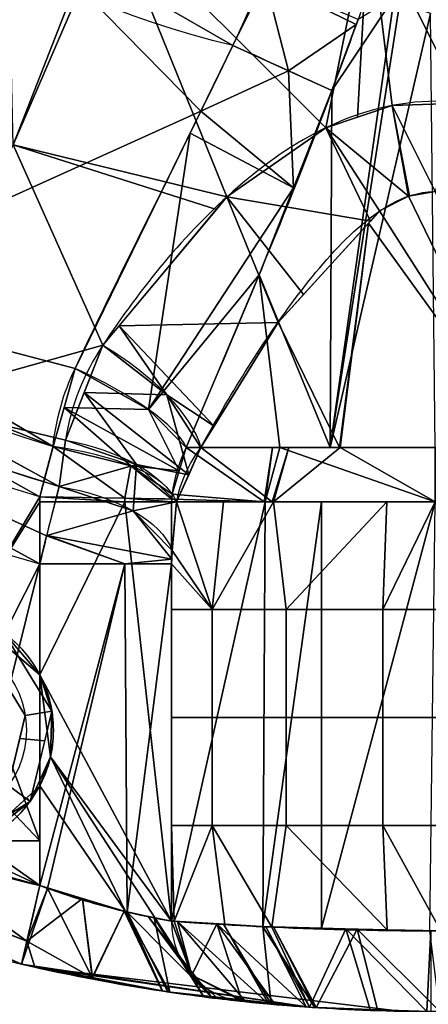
# Model space of a CAD drawing. Header units: millimetres. Extents: x -80 to 80, y -168 to 68.
# Tile 19 of 256: x -15 to 0, y -68 to -31. Entities that reach past the tile are written whole.
import ezdxf

# ---------------------------------------------------------------- set-up
doc = ezdxf.new("R2010")
doc.units = ezdxf.units.MM
doc.layers.add('100', color=7, linetype='Continuous', true_color=0xffffff)

msp = doc.modelspace()

# ---------------------------------------------------------------- linework, layer by layer
at = {"layer": '100', "color": 163, "linetype": 'Continuous'}
for p, q in [((-14.697, -55.475, 97), (-14.697, -49.039, 97)), ((-9.798, -49.039, 101), (-9.798, -64.637, 101)), ((-14.697, -51.356, 81), (-14.697, -63.317, 81)), ((-9.798, -64.637, 77), (-9.798, -51.356, 77)), ((-14.697, -63.317, 97), (-14.697, -59.603, 97))]:
    msp.add_line(p, q, dxfattribs=at)
at = {"layer": '100', "color": 163, "linetype": 'Continuous', "extrusion": (0, 0, -1)}
msp.add_circle((18.696, -57.539, -102), 4.5, dxfattribs=at)
at = {"layer": '100', "color": 163, "linetype": 'Continuous'}
msp.add_circle((-18.696, -57.539, 103), 3.5, dxfattribs=at)
at = {"layer": '100', "color": 163, "linetype": 'Continuous', "extrusion": (0, 0, -1)}
for centre, radius, start, end in [((0, 0, -94), 68, 283.06797, 256.93203), ((0, 0, -81), 65, 283.06797, 256.93203), ((0, 0, -97), 51.024, 286.7388, 253.2612), ((0, 0, -80.215), 50.45, 286.0923, 253.9077), ((0, 0, -100), 32.941, 283.1966, 256.8034)]:
    msp.add_arc(centre, radius, start, end, dxfattribs=at)
at = {"layer": '100', "color": 163, "linetype": 'Continuous'}
for centre, radius, start, end in [((0, 0, 84), 68, 283.06797, 256.93203), ((0, 0, 81), 53.418, 285.9698, 254.0302), ((0, 0, 97.321), 49.087, 286.8231, 253.1769), ((-18.696, -57.539, 97), 4.5, 27.3052, 252), ((-18.696, -57.539, 97), 4.5, 252, 332.6948), ((0, 0, 97), 65, 252, 256.93203)]:
    msp.add_arc(centre, radius, start, end, dxfattribs=at)
at = {"layer": '100', "color": 163, "linetype": 'Continuous', "extrusion": (0.415566, 0.909563, 4.5798e-15)}
msp.add_arc((-6.488, 105, -32.296), 5, 215.968, 270, dxfattribs=at)
at = {"layer": '100', "color": 163, "linetype": 'Continuous', "extrusion": (0.500891, 0.754648, -0.42381)}
msp.add_arc((-14.276, 46.906, -71.566), 5, 82.3326, 153.3965, dxfattribs=at)
at = {"layer": '100', "color": 163, "linetype": 'Continuous', "extrusion": (0.40359, 0.877121, 0.260333)}
msp.add_arc((-6.442, 111.737, -18.493), 5, 196.0479, 272.0461, dxfattribs=at)
at = {"layer": '100', "color": 163, "linetype": 'Continuous', "extrusion": (0.136165, 0.869628, -0.474559)}
msp.add_arc((6.659, 41.846, -80.136), 5, 93.5678, 161.7399, dxfattribs=at)
at = {"layer": '100', "color": 163, "linetype": 'Continuous', "extrusion": (0.110686, 0.941471, 0.318404)}
msp.add_arc((8.907, 112.635, -14.821), 5, 192.3972, 266.748, dxfattribs=at)
at = {"layer": '100', "color": 163, "linetype": 'Continuous', "extrusion": (0, 1, 0)}
for centre, radius, start, end in [((0, 99, -47.021), 9.65, 16.4644, 163.5356), ((0, 79, -47.021), 9.65, 205.512, 334.488), ((14.697, 102, -49.039), 5, 191.537, 270), ((14.697, 76, -51.356), 5, 90, 168.463)]:
    msp.add_arc(centre, radius, start, end, dxfattribs=at)
at = {"layer": '100', "color": 163, "linetype": 'Continuous', "extrusion": (0.104531, 0.86556, -0.489775)}
msp.add_arc((8.467, 40.56, -82.706), 5, 94.5387, 166.1485, dxfattribs=at)
at = {"layer": '100', "color": 163, "linetype": 'Continuous', "extrusion": (0.016412, 0.999865, 5.69402e-18)}
msp.add_arc((13.892, 102, -49.097), 5, 191.5366, 270, dxfattribs=at)
at = {"layer": '100', "color": 163, "linetype": 'Continuous', "extrusion": (0, -1, 0)}
for centre, start, end in [((0, 99, 49.039), 11.537, 168.463), ((0, 79, 49.039), 196.0098, 343.9902)]:
    msp.add_arc(centre, 10, start, end, dxfattribs=at)
at = {"layer": '100', "color": 163, "linetype": 'Continuous', "extrusion": (0.974103, -0.226107, 0)}
for centre, start, end in [((-65, 84), 180, 270), ((-65, 94), 90, 180)]:
    msp.add_arc(centre, 3, start, end, dxfattribs=at)
at = {"layer": '100', "color": 163, "linetype": 'Continuous', "extrusion": (-0.199955, 0.021217, 0.979575)}
msp.add_arc((65, 15.604, 76.015), 3, 275.9341, 360, dxfattribs=at)
at = {"layer": '100', "color": 163, "linetype": 'Continuous', "extrusion": (0.199955, -0.021217, 0.979575)}
msp.add_arc((-65, 20.188, 98.349), 3, 95.9341, 180, dxfattribs=at)
at = {"layer": '100', "color": 163, "linetype": 'Continuous'}
for points in [[(-7.52, -32.071, 100), (-6.784, -30.459, 100), (-6.019, -28.862, 100), (-5.169, -27.308, 100)], [(-13.389, -44.083, 98.245), (-11.521, -40.123, 99.424), (-9.483, -36.158, 100), (-7.52, -32.071, 100)], [(-3.84, -33.753, 102.063), (-5.496, -38.23, 102.551), (-7.412, -42.651, 102.462), (-9.255, -47.021, 101.735)], [(-12.354, -43.221, 77.304), (-13.079, -44.314, 77.918), (-13.547, -45.488, 78.568), (-13.744, -46.748, 79.256)], [(-14.207, -46.986, 97.321), (-14.1, -45.982, 97.66), (-13.828, -45.014, 97.968), (-13.389, -44.083, 98.245)], [(-13.744, -46.748, 79.256), (-13.835, -47.324, 79.57), (-13.915, -47.9, 79.89), (-13.984, -48.473, 80.215)], [(-14.695, -48.862, 97), (-14.534, -48.218, 97), (-14.371, -47.593, 97.107), (-14.207, -46.986, 97.321)], [(-9.255, -47.021, 101.735), (-9.527, -47.579, 101.518), (-9.703, -48.16, 101.286), (-9.784, -48.762, 101.036)], [(-9.612, -49.039, 76.242), (-9.472, -48.309, 75.755), (-9.167, -47.637, 75.291), (-8.709, -47.021, 74.844)], [(-13.984, -48.473, 80.215), (-14.213, -49.351, 80.73), (-14.458, -50.341, 81), (-14.697, -51.356, 81)], [(-14.697, -49.039, 97), (-14.697, -48.98, 97), (-14.696, -48.921, 97), (-14.695, -48.862, 97)], [(-9.797, -48.943, 101), (-9.798, -48.975, 101), (-9.798, -49.007, 101), (-9.798, -49.039, 101)], [(-9.78, -50.85, 76.913), (-9.731, -50.247, 76.685), (-9.675, -49.643, 76.462), (-9.612, -49.039, 76.242)], [(-9.798, -51.356, 77), (-9.798, -51.185, 77), (-9.793, -51.01, 76.973), (-9.78, -50.85, 76.913)], [(-14.697, -55.475, 97), (-14.533, -55.792, 97), (-14.281, -56.467, 97.013), (-14.151, -57.539, 97.032), (-14.281, -58.611, 97.013), (-14.533, -59.285, 97), (-14.697, -59.603, 97)]]:
    msp.add_open_spline(points, degree=3, dxfattribs=at)
for points, knots in [([(-2.249, -29.414, 101.499), (-2.453, -29.98, 101.587), (-2.66, -30.546, 101.668), (-3.189, -31.993, 101.862), (-3.514, -32.873, 101.967), (-3.84, -33.753, 102.063)], [0, 0, 0, 0, 0.392035, 0.392035, 1, 1, 1, 1]), ([(12.354, -43.221, 77.304), (10.959, -41.12, 76.124), (9.373, -39.109, 75.086), (6.359, -36.492, 73.818), (5.251, -35.701, 73.45), (2.778, -34.521, 72.914), (1.409, -34.153, 72.752), (-1.372, -34.147, 72.75), (-2.753, -34.511, 72.909), (-5.244, -35.696, 73.448), (-6.336, -36.475, 73.81), (-9.353, -39.086, 75.074), (-10.956, -41.116, 76.122), (-12.354, -43.221, 77.304)], [0, 0, 0, 0, 0.25, 0.25, 0.375, 0.375, 0.5, 0.5, 0.625, 0.625, 0.75, 0.75, 1, 1, 1, 1]), ([(-8.709, -47.021, 74.844), (-7.667, -45.131, 74.226), (-6.527, -43.252, 73.722), (-4.542, -40.603, 73.179), (-3.841, -39.748, 73.033), (-2.205, -38.24, 72.821), (-1.195, -37.524, 72.75), (1.104, -37.487, 72.746), (2.128, -38.182, 72.814), (3.793, -39.692, 73.024), (4.504, -40.556, 73.17), (6.519, -43.237, 73.718), (7.659, -45.117, 74.221), (8.709, -47.021, 74.844)], [0, 0, 0, 0, 0.25, 0.25, 0.375, 0.375, 0.5, 0.5, 0.625, 0.625, 0.75, 0.75, 1, 1, 1, 1]), ([(-9.784, -48.762, 101.036), (-9.791, -48.812, 101.015), (-9.795, -48.867, 101.003), (-9.797, -48.928, 101), (-9.797, -48.936, 101), (-9.797, -48.943, 101)], [0, 0, 0, 0, 0.884581, 0.884581, 1, 1, 1, 1]), ([(-14.697, -63.317, 97), (-13.592, -63.727, 97), (-12.484, -64.052, 97.37), (-10.677, -64.489, 98.811), (-10.034, -64.597, 99.845), (-9.798, -64.637, 101)], [0, 0, 0, 0, 0.5, 0.5, 1, 1, 1, 1]), ([(-9.798, -64.637, 77), (-10.034, -64.597, 78.154), (-10.678, -64.489, 79.19), (-12.479, -64.053, 80.627), (-13.593, -63.727, 81), (-14.697, -63.317, 81)], [0, 0, 0, 0, 0.5, 0.5, 1, 1, 1, 1]), ([(9.798, -64.637, 77), (9.337, -64.671, 74.742), (8.106, -64.764, 72.709), (4.544, -64.934, 69.8), (2.298, -65, 69), (-2.297, -65, 69), (-4.549, -64.934, 69.804), (-8.1, -64.764, 72.704), (-9.337, -64.671, 74.742), (-9.798, -64.637, 77)], [0, 0, 0, 0, 0.25, 0.25, 0.5, 0.5, 0.75, 0.75, 1, 1, 1, 1]), ([(-9.798, -64.637, 101), (-9.337, -64.671, 103.258), (-8.106, -64.764, 105.291), (-4.544, -64.934, 108.2), (-2.298, -65, 109), (2.297, -65, 109), (4.549, -64.934, 108.196), (8.1, -64.764, 105.296), (9.337, -64.671, 103.258), (9.798, -64.637, 101)], [0, 0, 0, 0, 0.25, 0.25, 0.5, 0.5, 0.75, 0.75, 1, 1, 1, 1]), ([(-15.375, -66.239, 84), (-13.516, -66.671, 84), (-11.676, -67.007, 83.407), (-8.671, -67.462, 81.127), (-7.574, -67.578, 79.47), (-7.175, -67.62, 77.6)], [0, 0, 0, 0, 0.5, 0.5, 1, 1, 1, 1]), ([(-7.175, -67.62, 100.4), (-7.574, -67.578, 98.533), (-8.67, -67.462, 96.874), (-11.669, -67.008, 94.597), (-13.518, -66.67, 94), (-15.375, -66.239, 94)], [0, 0, 0, 0, 0.5, 0.5, 1, 1, 1, 1]), ([(7.175, -67.62, 100.4), (6.829, -67.657, 102.022), (5.885, -67.758, 103.463), (3.272, -67.934, 105.464), (1.639, -68, 106.002), (-1.654, -68, 105.998), (-3.278, -67.934, 105.462), (-5.895, -67.757, 103.452), (-6.829, -67.657, 102.022), (-7.175, -67.62, 100.4)], [0, 0, 0, 0, 0.25, 0.25, 0.5, 0.5, 0.75, 0.75, 1, 1, 1, 1]), ([(-7.175, -67.62, 77.6), (-6.829, -67.657, 75.978), (-5.885, -67.758, 74.537), (-3.272, -67.934, 72.536), (-1.639, -68, 71.998), (1.654, -68, 72.002), (3.278, -67.934, 72.538), (5.895, -67.757, 74.548), (6.829, -67.657, 75.978), (7.175, -67.62, 77.6)], [0, 0, 0, 0, 0.25, 0.25, 0.5, 0.5, 0.75, 0.75, 1, 1, 1, 1])]:
    msp.add_open_spline(points, degree=3, knots=knots, dxfattribs=at)
for points in [[(-23.917, -22.651, 100), (-7.52, -32.071, 100), (-5.169, -27.308, 100), (-17.232, -11.104, 100)], [(-15.688, -35.765, 74.637), (-15.905, -25.981, 71.52), (-12.339, -27.2, 71.335)], [(-8.712, -34.522, 99.929), (-15.756, -27.34, 100), (-23.811, -41.346, 97.321)], [(-8.712, -34.522, 99.929), (-7.52, -32.071, 100), (-15.756, -27.34, 100)], [(-15.688, -35.765, 74.637), (-11.998, -27.2, 71.335), (-7.744, -37.703, 74.405)], [(-12.339, -27.2, 71.335), (-11.998, -27.2, 71.335), (-15.688, -35.765, 74.637)], [(-11.998, -27.2, 71.335), (-4.066, -35.136, 73.193), (-7.744, -37.703, 74.405)], [(-4.066, -35.136, 73.193), (-11.998, -27.2, 71.335), (-2.466, -27.2, 71.335)], [(-2.466, -27.2, 71.335), (-2.889, -34.738, 73.014), (-4.066, -35.136, 73.193)], [(-1.603, -34.303, 72.819), (-2.889, -34.738, 73.014), (-2.466, -27.2, 71.335)], [(-2.466, -27.2, 71.335), (7.332, -27.2, 71.335), (1.032, -34.213, 72.779)], [(1.032, -34.213, 72.779), (-1.603, -34.303, 72.819), (-2.466, -27.2, 71.335)], [(-6.317, -29.634, 100), (-7.52, -32.071, 100), (-5.454, -33.015, 100.546)], [(-5.454, -33.015, 100.546), (-2.935, -31.296, 101.766), (-6.317, -29.634, 100)], [(-6.317, -29.634, 100), (-2.935, -31.296, 101.766), (-2.867, -31.113, 101.744)], [(-3.84, -33.753, 102.063), (-3.913, -47.021, 107.35), (-1.523, -30.276, 102.316)], [(-1.321, -30.469, 102.498), (-1.523, -30.276, 102.316), (-3.913, -47.021, 107.35)], [(-1.523, -30.276, 102.316), (-2.867, -31.113, 101.744), (-3.84, -33.753, 102.063)], [(-0.174, -30.882, 102.883), (-1.321, -30.469, 102.498), (-3.913, -47.021, 107.35)], [(-3.913, -47.021, 107.35), (0, -47.021, 108.65), (-0.174, -30.882, 102.883)], [(-5.454, -33.015, 100.546), (-3.84, -33.753, 102.063), (-2.935, -31.296, 101.766)], [(-5.454, -33.015, 100.546), (-7.52, -32.071, 100), (-8.712, -34.522, 99.929)], [(-8.712, -34.522, 99.929), (-5.27, -37.368, 102.215), (-5.454, -33.015, 100.546)], [(-5.27, -37.368, 102.215), (-3.84, -33.753, 102.063), (-5.454, -33.015, 100.546)], [(-3.84, -33.753, 102.063), (-6.549, -40.598, 102.351), (-3.913, -47.021, 107.35)], [(-4.066, -35.136, 73.193), (-1.603, -34.303, 72.819), (-0.999, -37.679, 72.766)], [(-0.999, -37.679, 72.766), (-1.603, -34.303, 72.819), (-1.602, -34.303, 72.819)], [(-1.602, -34.303, 72.819), (1.032, -34.213, 72.779), (0, -37.505, 72.748)], [(-1.602, -34.303, 72.819), (-0.962, -37.672, 72.765), (-0.999, -37.679, 72.766)], [(0, -37.505, 72.748), (-0.962, -37.672, 72.765), (-1.602, -34.303, 72.819)], [(-23.811, -41.346, 97.321), (-13.389, -44.083, 98.245), (-8.712, -34.522, 99.929)], [(-8.712, -34.522, 99.929), (-9.111, -35.338, 99.785), (-5.27, -37.368, 102.215)], [(-7.743, -37.702, 74.405), (-4.066, -35.136, 73.193), (-2.413, -38.607, 72.893)], [(-0.999, -37.679, 72.766), (-2.068, -38.228, 72.827), (-4.066, -35.136, 73.193)], [(-4.066, -35.136, 73.193), (-4.066, -35.136, 73.193), (-2.413, -38.607, 72.893)], [(-2.068, -38.228, 72.827), (-2.413, -38.607, 72.893), (-4.066, -35.136, 73.193)], [(-9.111, -35.338, 99.785), (-13.389, -44.083, 98.245), (-10.663, -45.609, 99.162)], [(-10.663, -45.609, 99.162), (-5.27, -37.368, 102.215), (-9.111, -35.338, 99.785)], [(-19.774, -45.303, 80.215), (-15.688, -35.765, 74.637), (-12.354, -43.221, 77.304)], [(-15.688, -35.765, 74.637), (-8.136, -38.172, 74.652), (-12.354, -43.221, 77.304)], [(-7.744, -37.703, 74.405), (-8.136, -38.172, 74.652), (-15.688, -35.765, 74.637)], [(-11.748, -42.496, 76.923), (-7.744, -37.703, 74.405), (-5.844, -42.373, 73.551)], [(-6.549, -40.598, 102.351), (-5.27, -37.368, 102.215), (-10.663, -45.609, 99.162)], [(-7.744, -37.703, 74.405), (-7.743, -37.702, 74.405), (-4.893, -41.329, 73.369)], [(-4.893, -41.329, 73.369), (-5.844, -42.373, 73.551), (-7.744, -37.703, 74.405)], [(-2.413, -38.607, 72.893), (-4.893, -41.329, 73.369), (-7.743, -37.702, 74.405)], [(-2.068, -38.228, 72.827), (-0.999, -37.679, 72.766), (3.536, -47.021, 70.021)], [(3.536, -47.021, 70.021), (-0.999, -37.679, 72.766), (0, -37.505, 72.748)], [(-20.751, -53.536, 97), (-17.323, -53.253, 97), (-14.695, -48.862, 97), (-34.047, -38.004, 97)], [(-2.477, -38.677, 72.906), (-2.068, -38.228, 72.827), (3.536, -47.021, 70.021)], [(-5.844, -42.373, 73.551), (-2.477, -38.677, 72.906), (-3.566, -47.021, 70.048)], [(-3.536, -47.021, 70.021), (-3.566, -47.021, 70.048), (-2.477, -38.677, 72.906)], [(3.536, -47.021, 70.021), (-3.536, -47.021, 70.021), (-2.477, -38.677, 72.906)], [(-14.207, -46.986, 97.321), (-26.165, -39.965, 97.321), (-27.351, -41.761, 97)], [(-10.663, -45.609, 99.162), (-9.255, -47.021, 101.735), (-6.549, -40.598, 102.351)], [(-6.549, -40.598, 102.351), (-9.255, -47.021, 101.735), (-5.777, -47.021, 106.731)], [(-5.777, -47.021, 106.731), (-3.913, -47.021, 107.35), (-6.549, -40.598, 102.351)], [(-23.811, -41.346, 97.321), (-14.207, -46.986, 97.321), (-13.389, -44.083, 98.245)], [(-28.099, -44.053, 81), (-26.534, -41.602, 80.215), (-13.984, -48.473, 80.215)], [(-27.351, -41.761, 97), (-14.695, -48.862, 97), (-14.207, -46.986, 97.321)], [(-5.844, -42.373, 73.551), (-8.22, -46.228, 74.623), (-11.748, -42.496, 76.923)], [(-3.566, -47.021, 70.048), (-8.709, -47.021, 74.844), (-5.844, -42.373, 73.551)], [(-9.976, -45.071, 76.819), (-12.354, -43.221, 77.304), (-11.748, -42.496, 76.923)], [(-9.976, -45.071, 76.819), (-11.748, -42.496, 76.923), (-8.22, -46.228, 74.623)], [(-12.354, -43.221, 77.304), (-13.744, -46.748, 79.256), (-19.774, -45.303, 80.215)], [(-13.049, -44.984, 78.28), (-12.354, -43.221, 77.304), (-9.976, -45.071, 76.819)], [(-13.984, -48.473, 80.215), (-14.446, -50.31, 80.903), (-28.099, -44.053, 81)], [(-14.446, -50.31, 80.903), (-14.697, -51.356, 81), (-28.099, -44.053, 81)], [(-10.663, -45.609, 99.162), (-13.389, -44.083, 98.245), (-13.798, -45.534, 97.783)], [(-11.11, -47.656, 78.347), (-13.744, -46.748, 79.256), (-13.049, -44.984, 78.28)], [(-9.164, -48.037, 75.548), (-13.049, -44.984, 78.28), (-9.976, -45.071, 76.819)], [(-11.11, -47.656, 78.347), (-13.049, -44.984, 78.28), (-9.164, -48.037, 75.548)], [(-13.744, -46.748, 79.256), (-13.984, -48.473, 80.215), (-19.774, -45.303, 80.215)], [(-9.976, -45.071, 76.819), (-8.709, -47.021, 74.844), (-9.164, -48.037, 75.548)], [(-8.22, -46.228, 74.623), (-8.709, -47.021, 74.844), (-9.976, -45.071, 76.819)], [(-13.798, -45.534, 97.783), (-14.207, -46.986, 97.321), (-11.312, -47.707, 98.446)], [(-9.52, -47.893, 101.385), (-13.798, -45.534, 97.783), (-11.312, -47.707, 98.446)], [(-10.663, -45.609, 99.162), (-13.798, -45.534, 97.783), (-9.52, -47.893, 101.385)], [(-9.52, -47.893, 101.385), (-9.255, -47.021, 101.735), (-10.663, -45.609, 99.162)], [(-16.966, -55.81, 81), (-18.696, -55.093, 81), (-23.517, -46.55, 81), (-14.697, -51.356, 81)], [(-13.984, -48.473, 80.215), (-13.744, -46.748, 79.256), (-11.11, -47.656, 78.347)], [(-14.207, -46.986, 97.321), (-14.695, -48.862, 97), (-11.534, -48.914, 98.127)], [(-11.534, -48.914, 98.127), (-11.312, -47.707, 98.446), (-14.207, -46.986, 97.321)], [(-9.255, -47.021, 101.735), (-9.784, -48.762, 101.036), (-6.365, -49.039, 106.68)], [(-6.059, -49.039, 71.074), (-9.612, -49.039, 76.242), (-8.709, -47.021, 74.844)], [(-6.365, -49.039, 106.68), (-6.047, -47.021, 106.343), (-9.255, -47.021, 101.735)], [(-8.709, -47.021, 74.844), (-5.44, -47.021, 71.795), (-6.059, -49.039, 71.074)], [(-6.047, -47.021, 106.343), (-6.365, -49.039, 106.68), (-6.325, -49.039, 106.746)], [(-5.777, -47.021, 106.731), (-6.325, -49.039, 106.746), (0, -49.039, 109)], [(-6.325, -49.039, 106.746), (-5.777, -47.021, 106.731), (-6.047, -47.021, 106.343)], [(-6.017, -49.039, 71.013), (-6.059, -49.039, 71.074), (-5.44, -47.021, 71.795)], [(0, -49.039, 69), (-6.017, -49.039, 71.013), (-3.536, -47.021, 70.021)], [(-5.44, -47.021, 71.795), (-3.536, -47.021, 70.021), (-6.017, -49.039, 71.013)], [(0, -49.039, 109), (0, -47.021, 108.65), (-5.777, -47.021, 106.731)], [(-3.536, -47.021, 70.021), (0, -47.021, 70.021), (0, -49.039, 69)], [(-11.11, -47.656, 78.347), (-11.232, -49.385, 79.192), (-13.984, -48.473, 80.215)], [(-11.312, -47.707, 98.446), (-11.534, -48.914, 98.127), (-9.797, -48.943, 101)], [(-11.312, -47.707, 98.446), (-9.784, -48.762, 101.036), (-9.52, -47.893, 101.385)], [(-9.797, -48.943, 101), (-9.784, -48.762, 101.036), (-11.312, -47.707, 98.446)], [(-11.232, -49.385, 79.192), (-11.11, -47.656, 78.347), (-9.612, -49.039, 76.242)], [(-9.164, -48.037, 75.548), (-9.612, -49.039, 76.242), (-11.11, -47.656, 78.347)], [(-14.443, -50.295, 80.897), (-13.984, -48.473, 80.215), (-11.232, -49.385, 79.192)], [(-14.697, -49.039, 97), (-14.695, -48.862, 97), (-17.323, -53.253, 97)], [(-17.323, -53.253, 97), (-14.697, -55.475, 97), (-14.697, -49.039, 97)], [(-14.695, -48.862, 97), (-14.697, -49.039, 97), (-11.535, -49.039, 98.127)], [(-9.798, -64.637, 101), (-11.535, -49.039, 98.127), (-14.697, -55.475, 97)], [(-11.535, -49.039, 98.127), (-14.697, -49.039, 97), (-14.697, -55.475, 97)], [(-11.535, -49.039, 98.127), (-11.534, -48.914, 98.127), (-14.695, -48.862, 97)], [(-11.534, -48.914, 98.127), (-11.535, -49.039, 98.127), (-9.798, -49.039, 101)], [(-9.798, -64.637, 101), (-9.798, -49.039, 101), (-11.535, -49.039, 98.127)], [(-9.798, -49.039, 101), (-9.797, -48.943, 101), (-11.534, -48.914, 98.127)], [(-9.612, -49.039, 76.242), (-9.78, -50.85, 76.913), (-11.232, -49.385, 79.192)], [(-9.797, -48.943, 101), (-9.798, -49.039, 101), (-6.365, -49.039, 106.68)], [(-6.325, -49.039, 106.746), (-9.798, -49.039, 101), (-9.798, -64.637, 101)], [(-9.798, -64.637, 101), (-6.405, -64.845, 106.679), (-6.325, -49.039, 106.746)], [(-9.784, -48.762, 101.036), (-9.797, -48.943, 101), (-6.365, -49.039, 106.68)], [(-8.295, -53.054, 73.415), (-9.78, -50.85, 76.913), (-9.612, -49.039, 76.242)], [(-9.612, -49.039, 76.242), (-7.869, -49.039, 73.707), (-8.295, -53.054, 73.415)], [(-8.295, -53.054, 73.415), (-7.869, -49.039, 73.707), (-6.017, -49.039, 71.013)], [(-6.017, -49.039, 71.013), (-5.538, -53.054, 70.673), (-8.295, -53.054, 73.415)], [(-4.235, -49.039, 107.491), (-6.325, -49.039, 106.746), (-6.405, -64.845, 106.679)], [(-6.405, -64.845, 106.679), (-4.227, -64.899, 107.493), (-4.235, -49.039, 107.491)], [(-5.538, -53.054, 70.673), (-6.017, -49.039, 71.013), (-1.806, -49.039, 69.604)], [(-1.806, -49.039, 69.604), (-1.944, -53.054, 69.191), (-5.538, -53.054, 70.673)], [(0, -49.039, 109), (-4.235, -49.039, 107.491), (-4.227, -64.899, 107.493)], [(-4.227, -64.899, 107.493), (-0.201, -65, 108.998), (0, -49.039, 109)], [(-1.944, -53.054, 69.191), (-1.806, -49.039, 69.604), (0, -49.039, 69)], [(0, -49.039, 69), (1.944, -53.054, 69.191), (-1.944, -53.054, 69.191)], [(-9.791, -51.172, 76.968), (-14.443, -50.295, 80.897), (-11.232, -49.385, 79.192)], [(-11.232, -49.385, 79.192), (-9.78, -50.85, 76.913), (-9.791, -51.172, 76.968)], [(-11.535, -51.356, 79.873), (-14.697, -51.356, 81), (-14.446, -50.31, 80.903)], [(-14.446, -50.31, 80.903), (-14.443, -50.295, 80.897), (-11.535, -51.356, 79.873)], [(-11.535, -51.356, 79.873), (-14.443, -50.295, 80.897), (-9.791, -51.172, 76.968)], [(-8.295, -53.054, 73.415), (-9.798, -51.356, 77), (-9.78, -50.85, 76.913)], [(-9.791, -51.172, 76.968), (-9.798, -51.356, 77), (-11.535, -51.356, 79.873)], [(-16.25, -57.539, 81), (-16.966, -55.81, 81), (-14.697, -51.356, 81)], [(-14.697, -51.356, 81), (-14.697, -61.651, 81), (-16.25, -57.539, 81)], [(-11.535, -51.356, 79.873), (-14.415, -63.42, 80.992), (-14.697, -63.317, 81)], [(-14.697, -63.317, 81), (-14.697, -51.356, 81), (-11.535, -51.356, 79.873)], [(-11.535, -51.356, 79.873), (-11.448, -64.302, 79.801), (-14.415, -63.42, 80.992)], [(-11.448, -64.302, 79.801), (-11.535, -51.356, 79.873), (-9.798, -51.356, 77)], [(-9.798, -51.356, 77), (-9.798, -64.637, 77), (-11.448, -64.302, 79.801)], [(-8.295, -53.054, 73.415), (-9.798, -53.054, 77), (-9.798, -51.356, 77)], [(-8.295, -53.054, 73.415), (-8.295, -57.068, 73.415), (-9.798, -57.068, 77), (-9.798, -53.054, 77)], [(-5.538, -53.054, 70.673), (-5.538, -57.068, 70.673), (-8.295, -57.068, 73.415), (-8.295, -53.054, 73.415)], [(-1.944, -53.054, 69.191), (-1.944, -57.068, 69.191), (-5.538, -57.068, 70.673), (-5.538, -53.054, 70.673)], [(1.944, -53.054, 69.191), (1.944, -57.068, 69.191), (-1.944, -57.068, 69.191), (-1.944, -53.054, 69.191)], [(-14.251, -56.835, 102), (-16.05, -53.898, 102), (-16.638, -54.707, 103), (-15.239, -56.991, 103)], [(-14.697, -55.475, 97), (-16.263, -54.15, 97), (-16.05, -53.898, 102)], [(-16.05, -53.898, 102), (-14.251, -56.835, 102), (-14.697, -55.475, 97)], [(-18.148, -60.996, 103), (-15.864, -59.596, 103), (-15.239, -56.991, 103), (-16.638, -54.707, 103)], [(-14.303, -58.525, 97.016), (-14.697, -55.475, 97), (-14.251, -56.835, 102)], [(-14.697, -55.475, 97), (-14.303, -58.525, 97.016), (-9.798, -64.637, 101)], [(-32.506, -58.725, 81.879), (-30.953, -55.739, 81), (-14.697, -63.317, 81)], [(-15.239, -56.991, 103), (-15.445, -57.85, 103), (-14.516, -57.938, 102), (-14.251, -56.835, 102)], [(-14.251, -56.835, 102), (-15.055, -60.184, 102), (-14.303, -58.525, 97.016)], [(-8.295, -57.068, 73.415), (-8.295, -61.083, 73.415), (-9.798, -61.083, 77), (-9.798, -57.068, 77)], [(-5.538, -57.068, 70.673), (-5.538, -61.083, 70.673), (-8.295, -61.083, 73.415), (-8.295, -57.068, 73.415)], [(-1.944, -57.068, 69.191), (-1.944, -61.083, 69.191), (-5.538, -61.083, 70.673), (-5.538, -57.068, 70.673)], [(1.944, -57.068, 69.191), (1.944, -61.083, 69.191), (-1.944, -61.083, 69.191), (-1.944, -57.068, 69.191)], [(-16.966, -59.268, 81), (-16.25, -57.539, 81), (-14.697, -61.651, 81)], [(-15.055, -60.184, 102), (-14.516, -57.938, 102), (-15.445, -57.85, 103), (-15.864, -59.596, 103)], [(-32.504, -58.542, 84), (-32.506, -58.725, 81.879), (-15.177, -65.383, 81.879)], [(-15.177, -65.383, 96.121), (-32.506, -58.725, 96.121), (-32.504, -58.542, 94)], [(-15.177, -65.383, 81.879), (-15.375, -66.239, 84), (-32.504, -58.542, 84)], [(-32.504, -58.542, 94), (-15.375, -66.239, 94), (-15.177, -65.383, 96.121)], [(-14.697, -59.603, 97), (-14.303, -58.525, 97.016), (-15.055, -60.184, 102)], [(-11.515, -64.286, 98.143), (-14.303, -58.525, 97.016), (-14.697, -59.603, 97)], [(-11.515, -64.286, 98.143), (-10.41, -64.526, 99.426), (-14.303, -58.525, 97.016)], [(-10.41, -64.526, 99.426), (-9.798, -64.637, 101), (-14.303, -58.525, 97.016)], [(-14.697, -63.317, 81), (-15.177, -65.383, 81.879), (-32.506, -58.725, 81.879)], [(-32.506, -58.725, 96.121), (-15.177, -65.383, 96.121), (-20.086, -61.819, 97)], [(-14.697, -61.651, 81), (-18.271, -61.651, 81), (-18.696, -59.984, 81), (-16.966, -59.268, 81)], [(-15.864, -59.596, 103), (-17.396, -60.535, 103), (-17.024, -61.391, 102), (-15.055, -60.184, 102)], [(-14.697, -63.317, 97), (-14.697, -59.603, 97), (-16.985, -61.701, 97)], [(-15.055, -60.184, 102), (-15.181, -60.047, 97), (-14.697, -59.603, 97)], [(-14.697, -59.603, 97), (-14.697, -63.317, 97), (-11.515, -64.286, 98.143)], [(-16.985, -61.701, 97), (-15.181, -60.047, 97), (-15.055, -60.184, 102)], [(-15.055, -60.184, 102), (-17.992, -61.984, 102), (-16.985, -61.701, 97)], [(-9.706, -64.644, 76.593), (-9.798, -61.083, 77), (-8.295, -61.083, 73.415)], [(-9.706, -64.644, 76.593), (-9.798, -64.637, 77), (-9.798, -61.083, 77)], [(-8.295, -61.083, 73.415), (-7.824, -64.756, 73.723), (-9.706, -64.644, 76.593)], [(-8.295, -61.083, 73.415), (-5.538, -61.083, 70.673), (-6.075, -64.861, 71.057)], [(-6.075, -64.861, 71.057), (-7.824, -64.756, 73.723), (-8.295, -61.083, 73.415)], [(-1.792, -64.956, 69.655), (-6.075, -64.861, 71.057), (-5.538, -61.083, 70.673)], [(-5.538, -61.083, 70.673), (-1.944, -61.083, 69.191), (-1.792, -64.956, 69.655)], [(-1.944, -61.083, 69.191), (1.944, -61.083, 69.191), (0.201, -65, 69.002)], [(0.201, -65, 69.002), (-1.792, -64.956, 69.655), (-1.944, -61.083, 69.191)], [(-15.375, -66.239, 94), (-25.511, -61.685, 94), (-25.511, -61.685, 84), (-15.375, -66.239, 84)], [(-16.985, -61.701, 97), (-20.086, -61.819, 97), (-14.697, -63.317, 97)], [(-15.177, -65.383, 96.121), (-14.697, -63.317, 97), (-20.086, -61.819, 97)], [(-18.271, -61.651, 81), (-14.697, -61.651, 81), (-14.697, -63.317, 81)], [(-15.177, -65.383, 81.879), (-14.697, -63.317, 81), (-14.415, -63.42, 80.992)], [(-13.117, -63.798, 97.568), (-14.697, -63.317, 97), (-15.177, -65.383, 96.121)], [(-12.75, -66.737, 83.073), (-15.375, -66.239, 84), (-14.415, -63.42, 80.992)], [(-14.415, -63.42, 80.992), (-15.375, -66.239, 84), (-15.177, -65.383, 81.879)], [(-14.415, -63.42, 80.992), (-13.117, -63.806, 80.471), (-12.75, -66.737, 83.073)], [(-15.177, -65.383, 96.121), (-12.742, -66.748, 94.854), (-13.117, -63.798, 97.568)], [(-11.557, -64.273, 98.128), (-13.117, -63.798, 97.568), (-12.742, -66.748, 94.854)], [(-12.75, -66.737, 83.073), (-13.117, -63.806, 80.471), (-11.566, -64.267, 79.848)], [(-11.566, -64.267, 79.848), (-10.135, -67.232, 82.15), (-12.75, -66.737, 83.073)], [(-12.742, -66.748, 94.854), (-10.145, -67.229, 95.869), (-11.557, -64.273, 98.128)], [(-10.135, -67.232, 82.15), (-11.566, -64.267, 79.848), (-11.448, -64.302, 79.801)], [(-11.515, -64.286, 98.143), (-11.557, -64.273, 98.128), (-10.145, -67.229, 95.869)], [(-11.515, -64.286, 98.143), (-10.145, -67.229, 95.869), (-9.865, -67.281, 95.979)], [(-10.448, -64.518, 99.383), (-11.515, -64.286, 98.143), (-9.865, -67.281, 95.979)], [(-8.29, -67.49, 80.164), (-9.936, -67.27, 82.08), (-11.448, -64.302, 79.801)], [(-11.448, -64.302, 79.801), (-10.671, -64.46, 78.481), (-8.29, -67.49, 80.164)], [(-9.936, -67.27, 82.08), (-10.135, -67.232, 82.15), (-11.448, -64.302, 79.801)], [(-10.671, -64.46, 78.481), (-9.798, -64.637, 77), (-9.05, -66.645, 77.196)], [(-9.05, -66.645, 77.196), (-8.29, -67.49, 80.164), (-10.671, -64.46, 78.481)], [(-9.865, -67.281, 95.979), (-8.617, -67.438, 98.029), (-10.448, -64.518, 99.383)], [(-10.41, -64.526, 99.426), (-10.448, -64.518, 99.383), (-8.617, -67.438, 98.029)], [(-10.41, -64.526, 99.426), (-8.617, -67.438, 98.029), (-9.05, -66.645, 100.804)], [(-9.05, -66.645, 100.804), (-9.798, -64.637, 101), (-10.41, -64.526, 99.426)], [(-9.05, -66.645, 77.196), (-9.798, -64.637, 77), (-9.706, -64.644, 76.593)], [(-9.586, -64.65, 101.355), (-9.798, -64.637, 101), (-9.05, -66.645, 100.804)], [(-9.706, -64.644, 76.593), (-8.122, -64.739, 74.177), (-9.05, -66.645, 77.196)], [(-9.586, -64.65, 101.355), (-7.059, -67.632, 100.678), (-6.201, -67.717, 102.724)], [(-6.201, -67.717, 102.724), (-7.874, -64.755, 104.221), (-9.586, -64.65, 101.355)], [(-7.059, -67.632, 100.678), (-9.586, -64.65, 101.355), (-9.05, -66.645, 100.804)], [(-7.175, -67.62, 77.6), (-9.05, -66.645, 77.196), (-8.122, -64.739, 74.177)], [(-8.122, -64.739, 74.177), (-5.96, -67.728, 75.612), (-7.175, -67.62, 77.6)], [(-8.122, -64.739, 74.177), (-6.298, -64.847, 71.397), (-4.8, -67.83, 73.714)], [(-4.8, -67.83, 73.714), (-5.96, -67.728, 75.612), (-8.122, -64.739, 74.177)], [(-6.405, -64.845, 106.679), (-7.874, -64.755, 104.221), (-6.095, -67.725, 102.835)], [(-6.201, -67.717, 102.724), (-6.095, -67.725, 102.835), (-7.874, -64.755, 104.221)], [(-4.482, -67.852, 104.536), (-6.012, -64.855, 106.826), (-6.405, -64.845, 106.679)], [(-6.095, -67.725, 102.835), (-4.482, -67.852, 104.536), (-6.405, -64.845, 106.679)], [(-6.298, -64.847, 71.397), (-4.678, -67.835, 73.667), (-4.8, -67.83, 73.714)], [(-4.678, -67.835, 73.667), (-6.298, -64.847, 71.397), (-6.075, -64.861, 71.057)], [(-4.678, -67.835, 73.667), (-6.075, -64.861, 71.057), (-3.33, -64.922, 70.158)], [(-2.909, -64.932, 107.986), (-6.012, -64.855, 106.826), (-4.432, -67.854, 104.551)], [(-4.482, -67.852, 104.536), (-4.432, -67.854, 104.551), (-6.012, -64.855, 106.826)], [(-3.33, -64.922, 70.158), (-2.424, -67.92, 72.809), (-4.678, -67.835, 73.667)], [(-4.432, -67.854, 104.551), (-2.148, -67.924, 105.244), (-2.909, -64.932, 107.986)], [(-3.33, -64.922, 70.158), (-0.163, -64.992, 69.121), (-0.32, -67.999, 72.007)], [(-0.32, -67.999, 72.007), (-2.424, -67.92, 72.809), (-3.33, -64.922, 70.158)], [(-2.909, -64.932, 107.986), (-2.148, -67.924, 105.244), (0.164, -67.994, 105.946)], [(0.164, -67.994, 105.946), (-0.201, -65, 108.998), (-2.909, -64.932, 107.986)], [(-0.163, -64.992, 69.121), (-0.164, -67.994, 72.054), (-0.32, -67.999, 72.007)], [(-15.177, -65.383, 96.121), (-15.375, -66.239, 94), (-14.889, -66.35, 94.013)], [(-14.889, -66.35, 94.013), (-12.742, -66.748, 94.854), (-15.177, -65.383, 96.121)], [(-14.889, -66.35, 94.013), (-15.375, -66.239, 94), (-4.677, -67.839, 82.759)], [(-4.677, -67.839, 82.759), (-15.375, -66.239, 94), (-9.936, -67.27, 82.08)], [(-15.375, -66.239, 94), (-15.375, -66.239, 84), (-9.936, -67.27, 82.08)], [(-14.889, -66.35, 94.013), (-4.677, -67.839, 82.759), (-1.303, -67.988, 84.857)], [(-1.303, -67.988, 84.857), (-4.677, -67.839, 95.241), (-14.889, -66.35, 94.013)], [(-9.865, -67.281, 95.979), (-14.889, -66.35, 94.013), (-4.677, -67.839, 95.241)], [(-9.05, -66.645, 77.196), (-7.175, -67.62, 77.6), (-8.077, -67.519, 79.916)], [(-8.077, -67.519, 79.916), (-8.29, -67.49, 80.164), (-9.05, -66.645, 77.196)], [(-8.617, -67.438, 98.029), (-7.175, -67.62, 100.4), (-9.05, -66.645, 100.804)], [(-9.05, -66.645, 100.804), (-7.175, -67.62, 100.4), (-7.059, -67.632, 100.678)], [(-9.936, -67.27, 82.08), (-6, -67.735, 79.028), (-4.677, -67.839, 82.759)], [(-6, -67.735, 79.028), (-9.936, -67.27, 82.08), (-8.077, -67.519, 79.916)], [(-4.677, -67.839, 95.241), (-6, -67.735, 98.972), (-9.865, -67.281, 95.979)], [(-7.175, -67.62, 100.4), (-9.865, -67.281, 95.979), (-6, -67.735, 98.972)], [(-6, -67.735, 79.028), (-8.077, -67.519, 79.916), (-7.175, -67.62, 77.6)], [(-4.701, -67.837, 102.728), (-6.201, -67.717, 102.724), (-7.175, -67.62, 100.4)], [(-7.175, -67.62, 100.4), (-6, -67.735, 98.972), (-4.701, -67.837, 102.728)], [(-7.175, -67.62, 77.6), (-4.8, -67.83, 73.714), (-4.701, -67.837, 75.272)], [(-4.701, -67.837, 75.272), (-6, -67.735, 79.028), (-7.175, -67.62, 77.6)], [(-4.482, -67.852, 104.536), (-6.201, -67.717, 102.724), (-4.701, -67.837, 102.728)]]:
    msp.add_3dface(points, dxfattribs=at)

doc.saveas('drawing.dxf')
